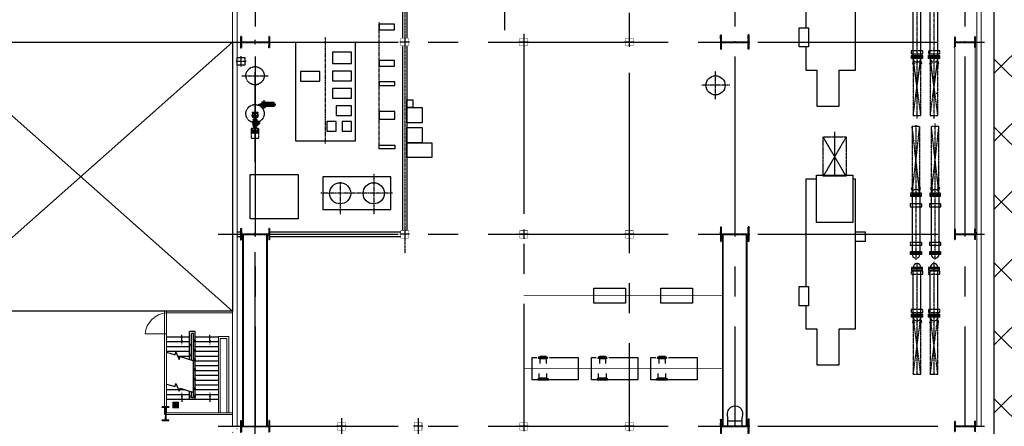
# Model space of a CAD drawing. Header units: inches. Extents: x -8998005 to 170525121, y -30058259 to 1575573.
# Tile 32 of 107: x -12266 to 39049, y 105000 to 126166. Entities that reach past the tile are written whole.
import ezdxf
from ezdxf.lldxf.tags import DXFTag

# ---------------------------------------------------------------- set-up
doc = ezdxf.new("R2010")
doc.units = ezdxf.units.IN
doc.header["$LTSCALE"] = 5
doc.header["$MEASUREMENT"] = 0
for name, pattern in [('CENTER', [2, 1.25, -0.25, 0.25, -0.25]), ('CENTER2', [1.125, 0.75, -0.125, 0.125, -0.125]), ('DASHDOT', [1, 0.5, -0.25, 0, -0.25]), ('HIDDEN', [0.375, 0.25, -0.125]), ('PHANTOM', [2.5, 1.25, -0.25, 0.25, -0.25, 0.25, -0.25])]:
    doc.linetypes.add(name, pattern=pattern)
for name, color, linetype in [('0-7-COL', 2, 'CENTER'), ('ACW', 7, 'Continuous'), ('Aux_col', 1, 'Continuous'), ('B4CON', 5, 'Continuous'), ('BLDG_H', 9, 'Continuous'), ('CANAL', 4, 'Continuous'), ('CEN', 9, 'CENTER'), ('CENTER', 8, 'Continuous'), ('COL', 1, 'CENTER'), ('DIM', 7, 'Continuous'), ('DMCW PIPING', 3, 'Continuous'), ('EQP', 7, 'Continuous'), ('EQP0', 1, 'Continuous'), ('EQP850', 3, 'Continuous'), ('EQPT', 1, 'Continuous'), ('GRID', 1, 'CENTER2'), ('HATCH', 8, 'Continuous'), ('LOGO', 7, 'Continuous'), ('MECH_EQ', 6, 'Continuous'), ('PIPE LINE', 1, 'Continuous'), ('PIPINSU', 6, 'Continuous'), ('STR', 1, 'Continuous'), ('TCE-ME-ROAD', 244, 'Continuous'), ('TG_Col', 2, 'Continuous')]:
    doc.layers.add(name, color=color, linetype=linetype)
doc.layers.add('wall', color=11, linetype='Continuous', lineweight=18)
tags = doc.linetypes.add('CENTRE', pattern=[1.5, 0.75, -0.25, 0.25, -0.25]).pattern_tags.tags
tags[10:11] = [DXFTag(74, 4), DXFTag(75, 0), DXFTag(340, '0'), DXFTag(46, 1.0), DXFTag(50, 0.0), DXFTag(44, 0.0), DXFTag(45, 0.0)]
tags[8:9] = [DXFTag(74, 4), DXFTag(75, 0), DXFTag(340, '0'), DXFTag(46, 1.0), DXFTag(50, 0.0), DXFTag(44, 0.0), DXFTag(45, 0.0)]
tags[6:7] = [DXFTag(74, 4), DXFTag(75, 0), DXFTag(340, '0'), DXFTag(46, 1.0), DXFTag(50, 0.0), DXFTag(44, 0.0), DXFTag(45, 0.0)]
tags[4:5] = [DXFTag(74, 4), DXFTag(75, 0), DXFTag(340, '0'), DXFTag(46, 1.0), DXFTag(50, 0.0), DXFTag(44, 0.0), DXFTag(45, 0.0)]

# ---------------------------------------------------------------- blocks, each defined once
blk = doc.blocks.new('AA')
at = {"color": 0, "linetype": 'ByBlock'}
blk.add_solid([(0, 0), (-4, 1), (-4, -1)], dxfattribs=at)
blk = doc.blocks.new('A$C5C0C65E7')
at = {"layer": 'Aux_col'}
for p, q in [((-125, 0), (125, 0)), ((0, 125), (0, -125))]:
    blk.add_line(p, q, dxfattribs=at)
at = {"layer": 'Aux_col', "const_width": 10, "flags": 128}
blk.add_lwpolyline([(-100, -100), (100, -100), (100, 100), (-100, 100)], close=True, dxfattribs=at)
blk = doc.blocks.new('A$C72AF697D')
at = {"layer": 'Aux_col', "xscale": 2, "yscale": 2, "zscale": 2}
blk.add_blockref('A$C5C0C65E7', (0, 0), dxfattribs=at)
blk = doc.blocks.new('A$C46F14D0A')
at = {"layer": 'Aux_col', "xscale": 2, "yscale": 2, "zscale": 2}
blk.add_blockref('A$C5C0C65E7', (0, 0), dxfattribs=at)
blk = doc.blocks.new('A$C41E52089')
at = {"layer": 'COL'}
h = blk.add_hatch(dxfattribs=at)
h.set_pattern_fill('ANSI31', color=256, scale=100, style=0)
h.paths.add_polyline_path([(300, -710), (0, -710), (0, -750), (300, -750)])
h.paths.add_polyline_path([(0, -710), (-300, -710), (-300, -750), (0, -750)])
h.paths.add_polyline_path([(0, 0), (-13, 0), (-13, -710), (0, -710)])
h.paths.add_polyline_path([(0, 710), (-13, 710), (-13, 0), (0, 0)])
h.paths.add_polyline_path([(12, 0), (0, 0), (0, -710), (12, -710)])
h.paths.add_polyline_path([(12, 710), (0, 710), (0, 0), (12, 0)])
h.paths.add_polyline_path([(300, 750), (0, 750), (0, 710), (12, 710), (300, 710)])
h.paths.add_polyline_path([(0, 750), (-300, 750), (-300, 710), (0, 710)])
for p, q in [((-300, 750), (300, 750)), ((-300, 750), (-300, 710)), ((-300, 710), (300, 710)), ((-13, -710), (-13, 710)), ((12, -710), (12, 710)), ((300, 750), (300, 710)), ((-300, -710), (300, -710)), ((-300, -750), (-300, -710)), ((-300, -750), (300, -750)), ((300, -750), (300, -710))]:
    blk.add_line(p, q, dxfattribs=at)
at = {"layer": 'COL', "color": 2}
for p, q in [((0, -790), (0, 790)), ((123, 0), (-123, 0))]:
    blk.add_line(p, q, dxfattribs=at)
blk = doc.blocks.new('A$C1C927E47')
at = {"layer": 'COL'}
h = blk.add_hatch(dxfattribs=at)
h.set_pattern_fill('ANSI31', color=256, scale=100, style=0)
h.paths.add_polyline_path([(375, 750), (0, 750), (0, 700), (375, 700)])
h.paths.add_polyline_path([(0, 750), (-375, 750), (-375, 700), (0, 700)])
h.paths.add_polyline_path([(16, 0), (0, 0), (0, -700), (16, -700)])
h.paths.add_polyline_path([(16, 700), (0, 700), (0, 0), (16, 0)])
h.paths.add_polyline_path([(0, 700), (-16, 700), (-16, 0), (0, 0)])
h.paths.add_polyline_path([(0, 0), (-16, 0), (-16, -700), (0, -700)])
h.paths.add_polyline_path([(0, -700), (-375, -700), (-375, -750), (0, -750)])
h.paths.add_polyline_path([(375, -700), (0, -700), (0, -750), (375, -750)])
for p, q in [((375, 750), (-375, 750)), ((-375, 750), (-375, 700)), ((375, 700), (-375, 700)), ((-16, -700), (-16, 700)), ((16, -700), (16, 700)), ((375, 750), (375, 700)), ((-375, -700), (375, -700)), ((-375, -750), (-375, -700)), ((-375, -750), (375, -750)), ((375, -750), (375, -700))]:
    blk.add_line(p, q, dxfattribs=at)
at = {"layer": 'COL', "color": 2}
for p, q in [((0, -782), (0, 782)), ((44, 0), (-44, 0))]:
    blk.add_line(p, q, dxfattribs=at)
blk = doc.blocks.new('A$C14326149')
at = {"layer": 'COL'}
h = blk.add_hatch(dxfattribs=at)
h.set_pattern_fill('ANSI31', color=256, scale=100, style=0)
h.paths.add_polyline_path([(275, 550), (0, 550), (0, 510), (275, 510)])
h.paths.add_polyline_path([(0, 510), (0, 550), (-275, 550), (-275, 510)])
h.paths.add_polyline_path([(0, -550), (0, -510), (-275, -510), (-275, -550)])
h.paths.add_polyline_path([(0, -510), (0, -550), (275, -550), (275, -510)])
h.paths.add_polyline_path([(-16, 0), (0, 0), (0, 510), (-16, 510)])
h.paths.add_polyline_path([(0, 0), (16, 0), (16, 510), (0, 510)])
h.paths.add_polyline_path([(16, 0), (0, 0), (0, -510), (16, -510)])
h.paths.add_polyline_path([(-16, -510), (0, -510), (0, 0), (-16, 0)])
for p, q in [((275, 550), (-275, 550)), ((-275, 550), (-275, 510)), ((275, 550), (275, 510)), ((275, 510), (-275, 510)), ((-16, -510), (-16, 510)), ((16, -510), (16, 510)), ((-275, -510), (275, -510)), ((-275, -550), (-275, -510)), ((275, -550), (275, -510)), ((-275, -550), (275, -550))]:
    blk.add_line(p, q, dxfattribs=at)
at = {"layer": 'COL', "color": 2}
for p, q in [((0, -582), (0, 582)), ((44, 0), (-44, 0))]:
    blk.add_line(p, q, dxfattribs=at)
blk = doc.blocks.new('BFP')
at = {"layer": 'DIM', "color": 1}
for points in [[(47313, 130322), (47813, 130322), (47813, 129822), (47313, 129822)], [(60783, 130322), (61283, 130322), (61283, 129822), (60783, 129822)], [(74253, 130322), (74753, 130322), (74753, 129822), (74253, 129822)], [(50163, 127372), (51163, 127372), (51163, 126872), (50163, 126872)], [(63633, 127372), (64633, 127372), (64633, 126872), (63633, 126872)], [(77103, 127372), (78103, 127372), (78103, 126872), (77103, 126872)]]:
    blk.add_lwpolyline(points, close=True, dxfattribs=at)
at = {"layer": 'DIM', "color": 1, "flags": 128}
for points in [[(44368, 129680), (46835, 129680), (46835, 127780), (44368, 127780)], [(57838, 129680), (60305, 129680), (60305, 127780), (57838, 127780)], [(71308, 129680), (73775, 129680), (73775, 127780), (71308, 127780)]]:
    blk.add_lwpolyline(points, close=True, dxfattribs=at)
for points in [[(52375, 127809), (54240, 127809), (54240, 128969), (52375, 128969), (52375, 129822), (44570, 129822), (44570, 129680)], [(65845, 127809), (67710, 127809), (67710, 128969), (65845, 128969), (65845, 129822), (58040, 129822), (58040, 129680)], [(79315, 127809), (81180, 127809), (81180, 128969), (79315, 128969), (79315, 129822), (71510, 129822), (71510, 129680)], [(44570, 127780), (44570, 127222), (50163, 127222), (50163, 127372), (51163, 127372), (51163, 127222), (52375, 127222), (52375, 127809)], [(58040, 127780), (58040, 127222), (63633, 127222), (63633, 127372), (64633, 127372), (64633, 127222), (65845, 127222), (65845, 127809)], [(71510, 127780), (71510, 127222), (77103, 127222), (77103, 127372), (78103, 127372), (78103, 127222), (79315, 127222), (79315, 127809)]]:
    blk.add_lwpolyline(points, dxfattribs=at)
at = {"layer": 'GRID'}
for p, q in [((42374, 129330), (44424, 128130)), ((44424, 129330), (42374, 128130)), ((55844, 129330), (57894, 128130)), ((57894, 129330), (55844, 128130)), ((69314, 129330), (71364, 128130)), ((71364, 129330), (69314, 128130))]:
    blk.add_line(p, q, dxfattribs=at)
for points in [[(42374, 129330), (44424, 129330), (44424, 128130), (42374, 128130)], [(55844, 129330), (57894, 129330), (57894, 128130), (55844, 128130)], [(69314, 129330), (71364, 129330), (71364, 128130), (69314, 128130)]]:
    blk.add_lwpolyline(points, close=True, dxfattribs=at)
blk = doc.blocks.new('Single TG')
at = {"color": 2, "linetype": 'CENTER', "ltscale": 2500}
blk.add_line((-1250, -24000), (40000, -24000), dxfattribs=at)
at = {"color": 3}
for p, q in [((38065, -29085), (39800, -29085)), ((40200, -29085), (40200, -29085)), ((40200, -29085), (49800, -29085)), ((38295, -29315), (39800, -29315)), ((40200, -29315), (40200, -29315)), ((40200, -29315), (49800, -29315)), ((49885, -36246), (49885, -29400)), ((50115, -36246), (50115, -29400)), ((49885, -37940), (49885, -37750)), ((50115, -37940), (50115, -37750))]:
    blk.add_line(p, q, dxfattribs=at)
at = {"color": 2, "linetype": 'CENTER'}
for p, q in [((47870, -29844), (47870, -33576)), ((45560, -30535), (38959, -30535)), ((46839, -30815), (48970, -30815)), ((47287, -32565), (48970, -32565)), ((45282, -33325), (39763, -33325))]:
    blk.add_line(p, q, dxfattribs=at)
at = {"linetype": 'Continuous', "ltscale": 100}
for points in [[(52810, -14200), (53590, -14200), (53590, -15850), (52810, -15850)], [(52810, -17700), (53590, -17700), (53590, -19350), (52810, -19350)]]:
    blk.add_lwpolyline(points, close=True, dxfattribs=at)
at = {"color": 2}
blk.add_lwpolyline([(47020, -33465), (48720, -33465), (48720, -29915), (47020, -29915)], close=True, dxfattribs=at)
at = {"color": 7}
for centre in [(47870, -30815), (47870, -32565)]:
    blk.add_circle(centre, 550, dxfattribs=at)
at = {"layer": '0-7-COL', "linetype": 'CENTER2', "ltscale": 2, "const_width": 50, "flags": 128}
for points in [[(53200, -12622), (53200, -23000)], [(57000, -23000), (57000, -12622)]]:
    blk.add_lwpolyline(points, dxfattribs=at)
at = {"layer": 'ACW'}
for p, q in [((56497, -15628), (56472, -15614)), ((56497, -15628), (56740, -15628)), ((56497, -15628), (56497, -15952)), ((57497, -15587), (57260, -15587)), ((57497, -15587), (57522, -15572)), ((57497, -15587), (57497, -15993)), ((56497, -15952), (56472, -15966)), ((56497, -15952), (56740, -15952)), ((57497, -15993), (57260, -15993)), ((57497, -15993), (57522, -16008)), ((56497, -18728), (56472, -18714)), ((56497, -18728), (56740, -18728)), ((56497, -18728), (56497, -19052)), ((57497, -18687), (57260, -18687)), ((57497, -18687), (57522, -18672)), ((57497, -18687), (57497, -19093)), ((56497, -19052), (56472, -19066)), ((56497, -19052), (56740, -19052)), ((57497, -19093), (57260, -19093)), ((57497, -19093), (57522, -19108)), ((56497, -21828), (56472, -21814)), ((56497, -21828), (56740, -21828)), ((56497, -21828), (56497, -22152)), ((57497, -21787), (57260, -21787)), ((57497, -21787), (57522, -21772)), ((57497, -21787), (57497, -22193)), ((56497, -22152), (56472, -22166)), ((56497, -22152), (56740, -22152)), ((57497, -22193), (57260, -22193)), ((57497, -22193), (57522, -22208))]:
    blk.add_line(p, q, dxfattribs=at)
at = {"layer": 'ACW', "color": 6}
for p, q in [((56365, -15952), (56408, -15952)), ((56365, -18728), (56408, -18728)), ((56365, -19052), (56408, -19052))]:
    blk.add_line(p, q, dxfattribs=at)
at = {"layer": 'ACW'}
for points in [[(56440, -16019), (56440, -15562), (56408, -15562), (56408, -16019)], [(56440, -16019), (56440, -15562), (56472, -15562), (56472, -16019)], [(57560, -16070), (57560, -15511), (57522, -15511), (57522, -16070)], [(57560, -16070), (57560, -15511), (57598, -15511), (57598, -16070)], [(56440, -19119), (56440, -18662), (56408, -18662), (56408, -19119)], [(56440, -19119), (56440, -18662), (56472, -18662), (56472, -19119)], [(57560, -19170), (57560, -18611), (57522, -18611), (57522, -19170)], [(57560, -19170), (57560, -18611), (57598, -18611), (57598, -19170)], [(56440, -22219), (56440, -21762), (56408, -21762), (56408, -22219)], [(56440, -22219), (56440, -21762), (56472, -21762), (56472, -22219)], [(57560, -22270), (57560, -21711), (57522, -21711), (57522, -22270)], [(57560, -22270), (57560, -21711), (57598, -21711), (57598, -22270)]]:
    blk.add_lwpolyline(points, close=True, dxfattribs=at)
at = {"layer": 'B4CON', "color": 1}
for p, q in [((43152, -36024), (43152, -36505)), ((43152, -36024), (43164, -36024)), ((43164, -36036), (43164, -36001)), ((43164, -36036), (43325, -36036)), ((43169, -36036), (43169, -36199)), ((43320, -36199), (43169, -36199)), ((43180, -36036), (43180, -36199)), ((43182, -36199), (43182, -36208)), ((43190, -36036), (43190, -36199)), ((43293, -36223), (43196, -36223)), ((43196, -36223), (43196, -36469)), ((43197, -35967), (43197, -35967)), ((43200, -36036), (43200, -36199)), ((43288, -35960), (43201, -35960)), ((43201, -35960), (43201, -35963)), ((43210, -36036), (43210, -36199)), ((43220, -36036), (43220, -36199)), ((43230, -36036), (43230, -36199)), ((43240, -36036), (43240, -36199)), ((43250, -36036), (43250, -36199)), ((43260, -36036), (43260, -36199)), ((43270, -36036), (43270, -36199)), ((43280, -36036), (43280, -36199)), ((43288, -35960), (43288, -35963)), ((43290, -36036), (43290, -36199)), ((43292, -35967), (43292, -35967)), ((43293, -36223), (43293, -36469)), ((43300, -36036), (43300, -36199)), ((43307, -36199), (43307, -36208)), ((43310, -36036), (43310, -36199)), ((43320, -36036), (43320, -36199)), ((43325, -36036), (43325, -36001)), ((43325, -36024), (43334, -36024)), ((43334, -36505), (43334, -36024)), ((43135, -36492), (43135, -36488)), ((43135, -36607), (43135, -36612)), ((43191, -36505), (43148, -36505)), ((43191, -36594), (43148, -36594)), ((43152, -36594), (43152, -36604)), ((43191, -36604), (43152, -36604)), ((43298, -36469), (43191, -36469)), ((43193, -36469), (43191, -36469)), ((43191, -36505), (43191, -36469)), ((43298, -36486), (43191, -36486)), ((43191, -36594), (43191, -36630)), ((43298, -36613), (43191, -36613)), ((43298, -36630), (43191, -36630)), ((43193, -36630), (43191, -36630)), ((43223, -36766), (43223, -36744)), ((43266, -36766), (43223, -36766)), ((43225, -36805), (43225, -36766)), ((43264, -36805), (43225, -36805)), ((43245, -36766), (43266, -36766)), ((43264, -36805), (43264, -36766)), ((43296, -36469), (43298, -36469)), ((43296, -36630), (43298, -36630)), ((43298, -36505), (43298, -36469)), ((43341, -36505), (43298, -36505)), ((43341, -36594), (43298, -36594)), ((43298, -36594), (43298, -36630)), ((43334, -36604), (43298, -36604)), ((43334, -36594), (43334, -36604)), ((43355, -36492), (43355, -36488)), ((43355, -36607), (43355, -36612)), ((44048, -36937), (44046, -36937)), ((44046, -36937), (44046, -37064)), ((44076, -36905), (44048, -36905)), ((44048, -36905), (44048, -36937)), ((44076, -37096), (44076, -36905)), ((44076, -36911), (44082, -36911)), ((44076, -36923), (44082, -36923)), ((44083, -36937), (44092, -36937)), ((44092, -36927), (44096, -36927)), ((44092, -36936), (44096, -36936)), ((44096, -36917), (44147, -36917)), ((44096, -37083), (44096, -36917)), ((44141, -36840), (44109, -36840)), ((44109, -36840), (44109, -36868)), ((44109, -36868), (44300, -36868)), ((44116, -36892), (44293, -36892)), ((44116, -36951), (44116, -36892)), ((44119, -36874), (44119, -36868)), ((44131, -36874), (44131, -36868)), ((44135, -36871), (44137, -36871)), ((44135, -36871), (44137, -36871)), ((44268, -36838), (44141, -36838)), ((44141, -36838), (44141, -36840)), ((44146, -36888), (44146, -36892)), ((44148, -36888), (44148, -36882)), ((44155, -36888), (44155, -36892)), ((44261, -36888), (44261, -36882)), ((44262, -36888), (44262, -36892)), ((44262, -36917), (44313, -36917)), ((44268, -36840), (44268, -36838)), ((44300, -36840), (44268, -36840)), ((44271, -36888), (44271, -36892)), ((44274, -36871), (44272, -36871)), ((44278, -36874), (44278, -36868)), ((44290, -36874), (44290, -36868)), ((44293, -36951), (44293, -36892)), ((44300, -36868), (44300, -36840)), ((44313, -37083), (44313, -36917)), ((44317, -36927), (44313, -36927)), ((44317, -36936), (44313, -36936)), ((44326, -36937), (44317, -36937)), ((44334, -36911), (44327, -36911)), ((44334, -36923), (44327, -36923)), ((44334, -37096), (44334, -36905)), ((44334, -36905), (44362, -36905)), ((44362, -36905), (44362, -36937)), ((44362, -36937), (44364, -36937)), ((44364, -36937), (44364, -37064)), ((43959, -36956), (44016, -36956)), ((43959, -37044), (44016, -37044)), ((44046, -37064), (44048, -37064)), ((44048, -37064), (44048, -37096)), ((44048, -37096), (44076, -37096)), ((44083, -37063), (44092, -37063)), ((44092, -37064), (44096, -37064)), ((44092, -37073), (44096, -37073)), ((44096, -37083), (44147, -37083)), ((44116, -37108), (44116, -37049)), ((44116, -37108), (44293, -37108)), ((44146, -37112), (44146, -37108)), ((44155, -37112), (44155, -37108)), ((44254, -37112), (44254, -37108)), ((44262, -37083), (44313, -37083)), ((44263, -37112), (44263, -37108)), ((44293, -37108), (44293, -37049)), ((44317, -37064), (44313, -37064)), ((44317, -37073), (44313, -37073)), ((44326, -37063), (44317, -37063)), ((44362, -37096), (44334, -37096)), ((44364, -37064), (44362, -37064)), ((44362, -37064), (44362, -37096)), ((44394, -36956), (44450, -36956)), ((44394, -37044), (44450, -37044))]:
    blk.add_line(p, q, dxfattribs=at)
for points in [[(43320, -36128), (43320, -36108), (43322, -36108), (43322, -36128)], [(43329, -36012), (43329, -36007), (43325, -36007), (43325, -36012)], [(43107, -36613), (43105, -36613), (43105, -36486), (43107, -36486), (43107, -36454), (43135, -36454), (43135, -36645), (43107, -36645)], [(43202, -36469), (43202, -36463), (43208, -36463), (43208, -36469)], [(43202, -36630), (43202, -36636), (43208, -36636), (43208, -36630)], [(43217, -36469), (43217, -36463), (43223, -36463), (43223, -36469)], [(43217, -36630), (43217, -36636), (43223, -36636), (43223, -36630)], [(43272, -36469), (43272, -36463), (43266, -36463), (43266, -36469)], [(43272, -36630), (43272, -36636), (43266, -36636), (43266, -36630)], [(43287, -36469), (43287, -36463), (43281, -36463), (43281, -36469)], [(43287, -36630), (43287, -36636), (43281, -36636), (43281, -36630)], [(43383, -36613), (43385, -36613), (43385, -36486), (43383, -36486), (43383, -36454), (43355, -36454), (43355, -36645), (43383, -36645)], [(44076, -36907), (44082, -36907), (44082, -36928), (44076, -36928)], [(44096, -36923), (44092, -36923), (44092, -36940), (44096, -36940)], [(44114, -36874), (44114, -36868), (44135, -36868), (44135, -36874)], [(44159, -36892), (44159, -36888), (44142, -36888), (44142, -36892)], [(44258, -36892), (44258, -36888), (44275, -36888), (44275, -36892)], [(44295, -36874), (44295, -36868), (44274, -36868), (44274, -36874)], [(44313, -36923), (44317, -36923), (44317, -36940), (44313, -36940)], [(44334, -36907), (44327, -36907), (44327, -36928), (44334, -36928)], [(44096, -37077), (44092, -37077), (44092, -37060), (44096, -37060)], [(44159, -37108), (44159, -37112), (44142, -37112), (44142, -37108)], [(44250, -37108), (44250, -37112), (44267, -37112), (44267, -37108)], [(44313, -37077), (44317, -37077), (44317, -37060), (44313, -37060)]]:
    blk.add_lwpolyline(points, close=True, dxfattribs=at)
for points in [[(43225, -36744), (43225, -36714, 0.256742), (43214, -36690, -0.367209), (43195, -36661), (43195, -36633)], [(43245, -36747, -0.322349), (43266, -36747)], [(43264, -36744), (43264, -36714, -0.256742), (43275, -36690, 0.367209), (43294, -36661), (43294, -36633)]]:
    blk.add_lwpolyline(points, format="xyb", dxfattribs=at)
for points in [[(43266, -36766), (43266, -36744), (43266, -36744), (43223, -36744)], [(43698, -36907), (43698, -36845), (43665, -36845), (43665, -37155), (43698, -37155), (43698, -37093)], [(44022, -37054), (44016, -37054), (44016, -36946), (44022, -36946), (44022, -36905), (44044, -36905), (44044, -36937), (44046, -36937), (44046, -37064), (44044, -37064), (44044, -37096), (44022, -37096), (44022, -37054)], [(44151, -36814), (44151, -36808), (44259, -36808), (44259, -36814), (44300, -36814), (44300, -36836), (44268, -36836), (44268, -36838), (44141, -36838), (44141, -36836), (44109, -36836), (44109, -36814), (44151, -36814)], [(44388, -37054), (44394, -37054), (44394, -36946), (44388, -36946), (44388, -36905), (44366, -36905), (44366, -36937), (44364, -36937), (44364, -37064), (44366, -37064), (44366, -37096), (44388, -37096), (44388, -37054)], [(44711, -36907), (44711, -36845), (44745, -36845), (44745, -37155), (44711, -37155), (44711, -37093)]]:
    blk.add_lwpolyline(points, dxfattribs=at)
for points in [[(43728, -36948, 1), (43717, -36948), (43717, -37052, 1), (43728, -37052)], [(43895, -36948, -1), (43906, -36948), (43906, -37052, -1), (43895, -37052)], [(44514, -36948, 1), (44503, -36948), (44503, -37052, 1), (44514, -37052)], [(44681, -36948, -1), (44692, -36948), (44692, -37052, -1), (44681, -37052)]]:
    blk.add_lwpolyline(points, format="xyb", close=True, dxfattribs=at)
for centre, radius in [((43816, -37000), 150), ((44205, -37000), 101), ((44151, -36938), 7.54), ((44267, -36946), 7.54), ((44594, -37000), 150), ((44142, -37054), 7.54), ((44205, -37000), 41.1), ((44258, -37062), 7.54)]:
    blk.add_circle(centre, radius, dxfattribs=at)
for centre, radius, start, end in [((43197, -36001), 33.3, 90, 180), ((43196, -36208), 14.4, 180, 270), ((43197, -35963), 4.4, 270, 0), ((43292, -35963), 4.4, 180, 270), ((43292, -36001), 33.3, 0, 90), ((43293, -36208), 14.4, 270, 0), ((43322, -36118), 5.7, 270, 90), ((43148, -36492), 13.1, 180, 270), ((43148, -36607), 13.1, 90, 180), ((43119, -36550), 84.2, 328.1448, 31.8552), ((43193, -36633), 2.24, 0, 90), ((43234, -36762), 18.3, 54.2666, 125.7334), ((43234, -36747), 18.3, 234.2666, 305.7334), ((43255, -36747), 18.3, 234.2666, 305.7334), ((43370, -36550), 84.2, 148.1448, 211.8552), ((43296, -36633), 2.24, 90, 180), ((43341, -36492), 13.1, 270, 0), ((43341, -36607), 13.1, 0, 90), ((44085, -36927), 9.8, 185.0702, 257.982), ((44137, -36882), 11.2, 0, 90), ((44272, -36882), 11.2, 90, 180), ((44324, -36927), 9.8, 282.018, 354.9298), ((44085, -37073), 9.8, 102.018, 174.9298), ((44324, -37073), 9.8, 5.0702, 77.982)]:
    blk.add_arc(centre, radius, start, end, dxfattribs=at)
at = {"layer": 'BLDG_H', "color": 9, "linetype": 'Continuous'}
blk.add_line((42681, -1431), (42681, -1510), dxfattribs=at)
at = {"layer": 'BLDG_H', "linetype": 'Continuous'}
for p, q in [((40966, -2500), (41082, -2500)), ((54436, -2500), (54552, -2500))]:
    blk.add_line(p, q, dxfattribs=at)
at = {"layer": 'CEN'}
for p, q in [((43977, -1610), (37995, -1610)), ((51320, -1555), (44241, -1555)), ((43976, -2500), (37970, -2500)), ((44325, -2555), (51330, -2555)), ((42250, -12264), (42250, -13736)), ((42986, -13000), (41514, -13000))]:
    blk.add_line(p, q, dxfattribs=at)
at = {"layer": 'CENTER'}
for p, q in [((44663, -6792), (46984, -6792)), ((43245, -36834), (43245, -35912)), ((43316, -36118), (43334, -36118)), ((43030, -36550), (43459, -36550)), ((44142, -36947), (44160, -36929)), ((44142, -36929), (44160, -36947)), ((44258, -36937), (44275, -36955)), ((44275, -36937), (44258, -36955)), ((44151, -37063), (44134, -37045)), ((44134, -37063), (44151, -37045)), ((44267, -37053), (44249, -37071)), ((44267, -37071), (44249, -37053))]:
    blk.add_line(p, q, dxfattribs=at)
at = {"layer": 'CENTER', "ltscale": 0.25}
for p, q in [((43816, -37187), (43816, -36813)), ((44205, -37112), (44205, -36735)), ((44594, -37187), (44594, -36813)), ((43632, -37000), (44777, -37000))]:
    blk.add_line(p, q, dxfattribs=at)
for centre in [(43816, -37000), (44594, -37000)]:
    blk.add_circle(centre, 130, dxfattribs=at)
at = {"layer": 'DMCW PIPING', "color": 6}
for p, q in [((56365, -15628), (56365, -15952)), ((56365, -15628), (56408, -15628)), ((56365, -18728), (56365, -19052)), ((56365, -21828), (56365, -22152)), ((56365, -21828), (56408, -21828)), ((56365, -22152), (56408, -22152))]:
    blk.add_line(p, q, dxfattribs=at)
at = {"layer": 'EQP0'}
for p, q in [((59984, -11618), (59552, -11618)), ((59709, -12368), (59709, -11618)), ((59984, -12368), (59519, -12368))]:
    blk.add_line(p, q, dxfattribs=at)
for points in [[(40025, -34885), (45145, -34885), (45145, -31765), (40025, -31765)], [(40800, -37540), (41200, -37540), (41200, -37940), (40800, -37940)]]:
    blk.add_lwpolyline(points, close=True, dxfattribs=at)
blk.add_circle((42250, -13000), 500, dxfattribs=at)
blk.add_arc((59361, -11985), 414, 62.5647, 292.3804, dxfattribs=at)
at = {"layer": 'EQP850'}
for points in [[(45250, -29085), (45250, -27785), (46000, -27785), (46000, -29085)], [(43400, -28285), (44200, -28285), (44200, -29085), (43400, -29085)], [(44450, -28285), (45250, -28285), (45250, -29085), (44450, -29085)], [(43000, -28785), (43400, -28785), (43400, -29085), (43000, -29085)]]:
    blk.add_lwpolyline(points, close=True, dxfattribs=at)
at = {"layer": 'EQPT'}
blk.add_lwpolyline([(46900, -34755), (49200, -34755), (49200, -37255), (46900, -37255)], close=True, dxfattribs=at)
at = {"layer": 'GRID', "linetype": 'CENTER2', "ltscale": 2500}
for p, q in [((40000, -38914), (40000, 1010)), ((50000, -38914), (50000, 1010)), ((60000, -38914), (60000, 1010)), ((-1437, 0), (60000, 0)), ((-1437, -12000), (60000, -12000)), ((-583, -17500), (60000, -17500)), ((39570, -23000), (60000, -23000)), ((-1437, -37000), (60000, -37000))]:
    blk.add_line(p, q, dxfattribs=at)
at = {"layer": 'GRID'}
for p, q in [((40988, -1469), (41035, -1422)), ((41035, -1422), (41114, -1422)), ((47679, -1367), (47600, -1367)), ((47726, -1414), (47679, -1367)), ((54458, -1469), (54505, -1422)), ((54505, -1422), (54584, -1422)), ((40988, -1751), (41035, -1798)), ((41035, -1798), (41114, -1798)), ((47679, -1743), (47600, -1743)), ((47726, -1696), (47679, -1743)), ((57294, -1610), (51440, -1610)), ((57294, -1610), (51465, -1610)), ((54458, -1751), (54505, -1798)), ((54505, -1798), (54584, -1798)), ((40988, -2359), (41035, -2312)), ((41035, -2312), (41114, -2312)), ((47679, -2367), (47600, -2367)), ((47726, -2414), (47679, -2367)), ((57294, -2500), (51489, -2500)), ((54458, -2359), (54505, -2312)), ((54505, -2312), (54584, -2312)), ((40988, -2641), (41035, -2688)), ((41035, -2688), (41114, -2688)), ((47679, -2743), (47600, -2743)), ((47726, -2696), (47679, -2743)), ((54458, -2641), (54505, -2688)), ((54505, -2688), (54584, -2688)), ((41750, -37692), (41750, -36308)), ((40725, -37740), (41275, -37740)), ((41000, -38015), (41000, -37465))]:
    blk.add_line(p, q, dxfattribs=at)
at = {"layer": 'GRID', "linetype": 'CENTER2', "ltscale": 4}
blk.add_line((38065, -29200), (50991, -29200), dxfattribs=at)
at = {"layer": 'LOGO', "color": 6}
for points in [[(39060, -30535), (39360, -30535), (39360, -29725), (39060, -29725)], [(40960, -30535), (41260, -30535), (41260, -29725), (40960, -29725)], [(42060, -30535), (42260, -30535), (42260, -29715), (42060, -29715)], [(43610, -30535), (44010, -30535), (44010, -29715), (43610, -29715)], [(45560, -30535), (45360, -30535), (45360, -29715), (45560, -29715)], [(40516, -32965), (41116, -32965), (41116, -31965), (40516, -31965)], [(41516, -32965), (42016, -32965), (42016, -31965), (41516, -31965)], [(42416, -32965), (42916, -32965), (42916, -31965), (42416, -31965)], [(43316, -32765), (43816, -32765), (43816, -31965), (43316, -31965)], [(44136, -32465), (44636, -32465), (44636, -31965), (44136, -31965)], [(44136, -33265), (44636, -33265), (44636, -32765), (44136, -32765)], [(41530, -34628), (42030, -34628), (42030, -33628), (41530, -33628)]]:
    blk.add_lwpolyline(points, close=True, dxfattribs=at)
at = {"layer": 'MECH_EQ'}
for p, q in [((40692, -1410), (38419, -1410)), ((40971, -1451), (41025, -1397)), ((41006, -1486), (41045, -1447)), ((41025, -1397), (41114, -1397)), ((41045, -1447), (41114, -1447)), ((41114, -1372), (41124, -1372)), ((41114, -1372), (41114, -1472)), ((41114, -1472), (41124, -1472)), ((41124, -1372), (41124, -1472)), ((47590, -1317), (47590, -1417)), ((47600, -1317), (47590, -1317)), ((47600, -1417), (47590, -1417)), ((47600, -1317), (47600, -1417)), ((47689, -1342), (47600, -1342)), ((47669, -1392), (47600, -1392)), ((47708, -1431), (47669, -1392)), ((47743, -1396), (47689, -1342)), ((48022, -1355), (50895, -1355)), ((54162, -1410), (51889, -1410)), ((54441, -1451), (54495, -1397)), ((54476, -1486), (54515, -1447)), ((54495, -1397), (54584, -1397)), ((54515, -1447), (54584, -1447)), ((54584, -1372), (54594, -1372)), ((54584, -1372), (54584, -1472)), ((54584, -1472), (54594, -1472)), ((54594, -1372), (54594, -1472)), ((40692, -1810), (38419, -1810)), ((40971, -1769), (41025, -1823)), ((41006, -1734), (41045, -1773)), ((41025, -1823), (41114, -1823)), ((41045, -1773), (41114, -1773)), ((41114, -1848), (41114, -1748)), ((41114, -1748), (41124, -1748)), ((41114, -1848), (41124, -1848)), ((41124, -1848), (41124, -1748)), ((47590, -1793), (47590, -1693)), ((47600, -1693), (47590, -1693)), ((47600, -1793), (47590, -1793)), ((47600, -1793), (47600, -1693)), ((47669, -1718), (47600, -1718)), ((47689, -1768), (47600, -1768)), ((47708, -1679), (47669, -1718)), ((47743, -1714), (47689, -1768)), ((48022, -1755), (50895, -1755)), ((54162, -1810), (51889, -1810)), ((54441, -1769), (54495, -1823)), ((54476, -1734), (54515, -1773)), ((54495, -1823), (54584, -1823)), ((54515, -1773), (54584, -1773)), ((54584, -1848), (54584, -1748)), ((54584, -1748), (54594, -1748)), ((54584, -1848), (54594, -1848)), ((54594, -1848), (54594, -1748)), ((40692, -2300), (38419, -2300)), ((40971, -2341), (41025, -2287)), ((41006, -2376), (41045, -2337)), ((41025, -2287), (41114, -2287)), ((41045, -2337), (41114, -2337)), ((41114, -2262), (41114, -2362)), ((41114, -2262), (41124, -2262)), ((41114, -2362), (41124, -2362)), ((41124, -2262), (41124, -2362)), ((47590, -2317), (47590, -2417)), ((47600, -2317), (47590, -2317)), ((47600, -2417), (47590, -2417)), ((47600, -2317), (47600, -2417)), ((47689, -2342), (47600, -2342)), ((47669, -2392), (47600, -2392)), ((47708, -2431), (47669, -2392)), ((47743, -2396), (47689, -2342)), ((48022, -2355), (50895, -2355)), ((54162, -2300), (51889, -2300)), ((54441, -2341), (54495, -2287)), ((54476, -2376), (54515, -2337)), ((54495, -2287), (54584, -2287)), ((54515, -2337), (54584, -2337)), ((54584, -2262), (54584, -2362)), ((54584, -2262), (54594, -2262)), ((54584, -2362), (54594, -2362)), ((54594, -2262), (54594, -2362)), ((40692, -2700), (38419, -2700)), ((40971, -2659), (41025, -2713)), ((41006, -2624), (41045, -2663)), ((41025, -2713), (41114, -2713)), ((41045, -2663), (41114, -2663)), ((41114, -2638), (41124, -2638)), ((41114, -2738), (41114, -2638)), ((41114, -2738), (41124, -2738)), ((41124, -2738), (41124, -2638)), ((47600, -2693), (47590, -2693)), ((47590, -2793), (47590, -2693)), ((47600, -2793), (47590, -2793)), ((47600, -2793), (47600, -2693)), ((47669, -2718), (47600, -2718)), ((47689, -2768), (47600, -2768)), ((47708, -2679), (47669, -2718)), ((47743, -2714), (47689, -2768)), ((48022, -2755), (50895, -2755)), ((54162, -2700), (51889, -2700)), ((54441, -2659), (54495, -2713)), ((54476, -2624), (54515, -2663)), ((54495, -2713), (54584, -2713)), ((54515, -2663), (54584, -2663)), ((54584, -2638), (54594, -2638)), ((54584, -2738), (54584, -2638)), ((54584, -2738), (54594, -2738)), ((54594, -2738), (54594, -2638))]:
    blk.add_line(p, q, dxfattribs=at)
at = {"layer": 'MECH_EQ', "color": 9, "linetype": 'PHANTOM'}
for p, q in [((43824, -1410), (40847, -1810)), ((43824, -1810), (40847, -1410)), ((43824, -1410), (40847, -1410)), ((40847, -1410), (40847, -1810)), ((43824, -1810), (43824, -1410)), ((47867, -1355), (44390, -1755)), ((47867, -1755), (44390, -1355)), ((57294, -1410), (54317, -1810)), ((57294, -1810), (54317, -1410)), ((57294, -1410), (54317, -1410)), ((54317, -1410), (54317, -1810)), ((57294, -1810), (57294, -1410)), ((40847, -1810), (43824, -1810)), ((54317, -1810), (57294, -1810)), ((43824, -2300), (40847, -2700)), ((43824, -2700), (40847, -2300)), ((43824, -2300), (40847, -2300)), ((40847, -2300), (40847, -2700)), ((43824, -2700), (43824, -2300)), ((47867, -2355), (44390, -2755)), ((47867, -2755), (44390, -2355)), ((57294, -2300), (54317, -2700)), ((57294, -2700), (54317, -2300)), ((57294, -2300), (54317, -2300)), ((54317, -2300), (54317, -2700)), ((57294, -2700), (57294, -2300)), ((40847, -2700), (43824, -2700)), ((54317, -2700), (57294, -2700))]:
    blk.add_line(p, q, dxfattribs=at)
at = {"layer": 'MECH_EQ', "linetype": 'HIDDEN'}
for points in [[(40456, -1310), (40456, -1910), (40606, -1910), (40606, -1310)], [(51925, -1310), (51925, -1910), (52075, -1910), (52075, -1310)], [(53926, -1310), (53926, -1910), (54076, -1910), (54076, -1310)], [(40456, -2200), (40456, -2800), (40606, -2800), (40606, -2200)], [(48424, -2255), (48424, -2855), (48574, -2855), (48574, -2255)], [(50427, -2255), (50427, -2855), (50577, -2855), (50577, -2255)], [(51925, -2200), (51925, -2800), (52075, -2800), (52075, -2200)], [(53926, -2200), (53926, -2800), (54076, -2800), (54076, -2200)], [(44500, -37200), (45000, -37200), (45000, -36800), (44500, -36800)]]:
    blk.add_lwpolyline(points, close=True, dxfattribs=at)
at = {"layer": 'MECH_EQ'}
for points in [[(40769, -1325), (40769, -1895), (40692, -1895), (40692, -1325)], [(40847, -1325), (40847, -1895), (40769, -1895), (40769, -1325)], [(47867, -1270), (47867, -1840), (47945, -1840), (47945, -1270)], [(47945, -1270), (47945, -1840), (48022, -1840), (48022, -1270)], [(48424, -1255), (48424, -1855), (48574, -1855), (48574, -1255)], [(50427, -1255), (50427, -1855), (50577, -1855), (50577, -1255)], [(50973, -1270), (50973, -1840), (50895, -1840), (50895, -1270)], [(51050, -1270), (51050, -1840), (50973, -1840), (50973, -1270)], [(51734, -1325), (51734, -1895), (51811, -1895), (51811, -1325)], [(51811, -1325), (51811, -1895), (51889, -1895), (51889, -1325)], [(54239, -1325), (54239, -1895), (54162, -1895), (54162, -1325)], [(54317, -1325), (54317, -1895), (54239, -1895), (54239, -1325)], [(40769, -2215), (40769, -2785), (40692, -2785), (40692, -2215)], [(40847, -2215), (40847, -2785), (40769, -2785), (40769, -2215)], [(47867, -2270), (47867, -2840), (47945, -2840), (47945, -2270)], [(47945, -2270), (47945, -2840), (48022, -2840), (48022, -2270)], [(50973, -2270), (50973, -2840), (50895, -2840), (50895, -2270)], [(51050, -2270), (51050, -2840), (50973, -2840), (50973, -2270)], [(51734, -2215), (51734, -2785), (51811, -2785), (51811, -2215)], [(51811, -2215), (51811, -2785), (51889, -2785), (51889, -2215)], [(54239, -2215), (54239, -2785), (54162, -2785), (54162, -2215)], [(54317, -2215), (54317, -2785), (54239, -2785), (54239, -2215)]]:
    blk.add_lwpolyline(points, close=True, dxfattribs=at)
for points in [[(41037, -1422), (41293, -1422)], [(47523, -1367), (47267, -1367)], [(54507, -1422), (54763, -1422)], [(41037, -1798), (41293, -1798)], [(47523, -1743), (47267, -1743)], [(54507, -1798), (54763, -1798)], [(41037, -2312), (41293, -2312)], [(47523, -2367), (47267, -2367)], [(54507, -2312), (54763, -2312)], [(41037, -2688), (41293, -2688)], [(47523, -2743), (47267, -2743)], [(54507, -2688), (54763, -2688)]]:
    blk.add_lwpolyline(points, dxfattribs=at)
at = {"layer": 'MECH_EQ', "color": 9, "linetype": 'PHANTOM'}
for points in [[(47867, -1755), (47867, -1355), (44390, -1355), (44390, -1755)], [(47867, -2755), (47867, -2355), (44390, -2355), (44390, -2755)]]:
    blk.add_lwpolyline(points, close=True, dxfattribs=at)
at = {"layer": 'MECH_EQ', "linetype": 'HIDDEN'}
for centre in [(41750, -37000), (43725, -37000)]:
    blk.add_circle(centre, 475, dxfattribs=at)
at = {"layer": 'MECH_EQ'}
for centre, start, end in [((40847, -1610), 270, 90), ((47867, -1555), 90, 270), ((51050, -1555), 270, 90), ((51734, -1610), 90, 270), ((54317, -1610), 270, 90), ((40847, -2500), 270, 90), ((47867, -2555), 90, 270), ((51050, -2555), 270, 90), ((51734, -2500), 90, 270), ((54317, -2500), 270, 90)]:
    blk.add_arc(centre, 200, start, end, dxfattribs=at)
at = {"layer": 'PIPE LINE'}
for points in [[(56413, -15460), (56413, -13955), (57588, -13955), (57588, -15456)], [(57588, -16119), (57588, -16365), (56413, -16365), (56413, -16118)], [(56413, -18560), (56413, -17055), (57588, -17055), (57588, -18556)], [(57588, -19219), (57588, -19465), (56413, -19465), (56413, -19218)], [(56413, -21660), (56413, -20155), (57588, -20155), (57588, -21656)], [(57588, -22319), (57588, -22565), (56413, -22565), (56413, -22318)]]:
    blk.add_lwpolyline(points, dxfattribs=at)
at = {"layer": 'PIPINSU'}
blk.add_circle((41000, -37740), 25, dxfattribs=at)
at = {"layer": 'STR', "color": 7, "linetype": 'DASHDOT'}
for points, const_width in [([(40300, 526), (49744, 526)], 50), ([(40300, -526), (49744, -526)], 50), ([(50037, -11378), (59962, -11378)], 100), ([(50037, -12622), (59962, -12622)], 100), ([(50037, -36378), (59962, -36378)], 100), ([(50037, -37622), (59962, -37622)], 100)]:
    blk.add_lwpolyline(points, dxfattribs=dict(at, const_width=const_width))
at = {"layer": 'wall'}
for p, q in [((17000, 850), (60000, 850)), ((17000, 620), (60000, 620)), ((60000, -37940), (28000, -37940)), ((60000, -38170), (28000, -38170))]:
    blk.add_line(p, q, dxfattribs=at)
at = {"layer": 'Aux_col'}
for p in [(40000, -17500), (50000, -17500), (40000, -23000), (50000, -23000)]:
    blk.add_blockref('A$C72AF697D', p, dxfattribs=at)
at = {"layer": 'Aux_col', "xscale": 2, "yscale": 2, "zscale": 2}
blk.add_blockref('A$C5C0C65E7', (50000, -29200), dxfattribs=at)
at = {"layer": 'COL'}
for p in [(40000, -37000), (50000, -37000), (60000, -37000)]:
    blk.add_blockref('A$C41E52089', p, dxfattribs=at)
at = {"layer": 'DIM'}
for name, p in [('A$C14326149', (40000, 0)), ('A$C14326149', (50000, 0)), ('A$C14326149', (60000, 0)), ('A$C46F14D0A', (40000, -29200))]:
    blk.add_blockref(name, p, dxfattribs=at)
at = {"layer": 'EQP'}
blk.add_blockref('BFP', (-24380, -135522), dxfattribs=at)
at = {"layer": 'HATCH'}
for p in [(40000, -12000), (50000, -12000), (60000, -12000)]:
    blk.add_blockref('A$C1C927E47', p, dxfattribs=at)
at = {"layer": 'MECH_EQ', "yscale": 50, "zscale": 50}
for p, xscale in [((41203, -1422), -50), ((47357, -1367), 50), ((54673, -1422), -50), ((41400, -1798), 50), ((47160, -1743), -50), ((54870, -1798), 50)]:
    blk.add_blockref('AA', p, dxfattribs=dict(at, xscale=xscale))
at = {"layer": 'MECH_EQ', "yscale": 50, "zscale": 50, "rotation": 180}
for p, xscale in [((41400, -2312), -50), ((47160, -2367), 50), ((54870, -2312), -50), ((41203, -2688), 50), ((47357, -2743), -50), ((54673, -2688), 50)]:
    blk.add_blockref('AA', p, dxfattribs=dict(at, xscale=xscale))
blk = doc.blocks.new('Elec Bay Sikka 1')
at = {"layer": 'HATCH'}
h = blk.add_hatch(dxfattribs=at)
h.set_pattern_fill('ANSI32', color=256, scale=1200, style=0)
h.set_pattern_definition([(45, (-12977.86, -98500.05), (-318.198, 318.198), []), (45, (-12765.72, -98500.05), (-318.198, 318.198), [])])
edge = h.paths.add_edge_path()
edge.add_line((-1500, 37850), (43500, 37850))
edge.add_line((-1500, 37621), (43500, 37620))
h = blk.add_hatch(dxfattribs=at)
h.set_pattern_fill('ANSI32', color=256, scale=1200, style=0)
h.set_pattern_definition([(45, (-12977.86, -137290.3), (-318.198, 318.198), []), (45, (-12765.72, -137290.3), (-318.198, 318.198), [])])
edge = h.paths.add_edge_path()
edge.add_line((-1500, -940), (4000, -940))
edge.add_line((-1500, -1170), (4000, -1170))
at = {"layer": 'GRID', "linetype": 'CENTER2', "ltscale": 2500}
for p, q in [((-1924, 8500), (42000, 8500)), ((-1924, 4500), (44161, 4500))]:
    blk.add_line(p, q, dxfattribs=at)
blk = doc.blocks.new('A$C30890952')
at = {"layer": 'Aux_col', "xscale": 2, "yscale": 2, "zscale": 2}
for p in [(0, 19500), (0, 14000), (0, 8500), (0, 4500)]:
    blk.add_blockref('A$C5C0C65E7', p, dxfattribs=at)
blk = doc.blocks.new('A$C6C245FD4')
at = {"layer": 'Aux_col'}
h = blk.add_hatch(dxfattribs=at)
h.set_pattern_fill('ANSI31', color=256, scale=25, style=0)
h.set_pattern_definition([(45, (-182049.0457, -28682.8768), (-2.20970869, 2.20970869), [])])
h.paths.add_polyline_path([(-22, 318), (-22, 350), (-197, 350), (-197, 318)])
h.paths.add_polyline_path([(153, 318), (153, 350), (-22, 350), (-22, 318)])
h.paths.add_polyline_path([(-22, -350), (-22, -318), (-197, -318), (-197, -350)])
h.paths.add_polyline_path([(153, -350), (153, -318), (-22, -318), (-22, -350)])
h.paths.add_polyline_path([(-22, -318), (-12, -318), (-12, 0), (-22, 0)])
h.paths.add_polyline_path([(-32, -318), (-22, -318), (-22, 0), (-32, 0)])
h.paths.add_polyline_path([(-12, 318), (-22, 318), (-22, 0), (-12, 0)])
h.paths.add_polyline_path([(-32, 0), (-22, 0), (-22, 318), (-32, 318)])
for p, q in [((153, 350), (-197, 350)), ((-197, 350), (-197, 318)), ((153, 318), (-197, 318)), ((0, 0), (-44, 0)), ((-32, -318), (-32, 318)), ((-22, -366), (-22, 366)), ((-12, -318), (-12, 318)), ((153, 350), (153, 318)), ((-197, -318), (153, -318)), ((-197, -350), (-197, -318)), ((-197, -350), (153, -350)), ((153, -350), (153, -318))]:
    blk.add_line(p, q, dxfattribs=at)
blk = doc.blocks.new('A$C393B500C')
at = {"layer": 'Aux_col', "rotation": 270}
blk.add_blockref('A$C6C245FD4', (0, -22), dxfattribs=at)
blk = doc.blocks.new('Empty space below Air Washer')
at = {"layer": 'STR'}
h = blk.add_hatch(dxfattribs=at)
h.set_pattern_fill('ANSI37', color=256, scale=500, angle=225, style=0)
h.set_pattern_definition([(270, (35009.5, 26252.25), (62.5, -2e-14), []), (360, (35009.5, 26252.25), (2e-14, 62.5), [])])
h.paths.add_polyline_path([(18622, -4348), (18956, -4348), (18956, -4013), (18622, -4013)])
for p, q in [((15243, -3152), (15243, -1952)), ((15493, -3152), (15493, -1952)), ((15743, -3152), (15743, -1952)), ((15993, -3152), (15993, -1952)), ((16243, -3152), (16243, -1952)), ((16493, -3152), (16493, -1952)), ((16743, -3152), (16743, -1952)), ((16993, -3152), (16993, -1952)), ((17243, -3152), (17243, -1952)), ((17493, -3152), (17493, -1952)), ((17743, -3152), (17743, -1952)), ((17993, -3152), (17993, -1952)), ((18243, -3152), (18243, -1952)), ((18493, -4652), (18493, -1952)), ((15552, -2390), (15140, -2390)), ((18222, -2390), (18634, -2390)), ((18493, -3152), (14964, -3152)), ((14964, -3152), (14964, -3452)), ((16416, -3452), (14964, -3452)), ((18393, -3252), (15064, -3252)), ((15064, -3252), (15064, -3352)), ((16447, -3352), (15064, -3352)), ((15243, -4652), (15243, -3452)), ((15493, -4652), (15493, -3452)), ((15743, -4652), (15743, -3452)), ((15993, -4652), (15993, -3452)), ((16243, -4068), (16243, -3452)), ((18493, -3452), (18070, -3452)), ((18393, -3352), (18101, -3352)), ((18243, -4652), (18243, -3452)), ((18393, -3352), (18393, -3252)), ((15552, -3852), (15140, -3852)), ((17993, -4652), (17993, -3705)), ((18222, -3852), (18634, -3852)), ((17743, -4180), (17743, -4133))]:
    blk.add_line(p, q, dxfattribs=at)
at = {"layer": 'STR', "flags": 128}
for points in [[(16047, -4652), (16184, -4209), (16023, -4160), (16426, -3992), (16266, -3942), (16471, -3275)], [(17701, -4652), (17837, -4209), (17677, -4160), (18080, -3992), (17920, -3942), (18125, -3275)]]:
    blk.add_lwpolyline(points, dxfattribs=at)
at = {"layer": 'STR'}
for centre in [(15444, -3202), (15681, -3402), (15944, -3202), (16181, -3402), (16444, -3202), (16944, -3202), (17444, -3202), (17943, -3202), (18348, -3202), (18348, -3402)]:
    blk.add_circle(centre, 50, dxfattribs=at)
for points in [[(15402, -2340), (15402, -2440), (15702, -2390)], [(18372, -2340), (18372, -2440), (18072, -2390)], [(15402, -3802), (15402, -3902), (15702, -3852)], [(18372, -3802), (18372, -3902), (18072, -3852)]]:
    blk.add_solid(points, dxfattribs=at)
at = {"layer": 'wall'}
for p, q in [((13900, -4752), (13900, -1211)), ((14000, -4647), (14000, -1211)), ((15224, -1952), (15224, -1411)), ((15224, -1411), (19193, -1411)), ((15324, -1852), (15324, -1511)), ((19193, -1511), (15324, -1511)), ((19193, -1211), (19193, -4652)), ((19193, -1211), (19193, -4652)), ((19293, -1211), (19293, -4752)), ((19193, -1952), (15224, -1952)), ((19193, -1852), (15324, -1852)), ((15662, -4652), (13900, -4652)), ((19293, -4752), (13900, -4752)), ((19193, -4652), (14543, -4652)), ((15095, -5763), (15095, -4652))]:
    blk.add_line(p, q, dxfattribs=at)
blk.add_arc((15184, -4581), 1186, 183.1838, 265.6916, dxfattribs=at)
at = {"layer": 'Aux_col'}
blk.add_blockref('A$C393B500C', (19243, -4702), dxfattribs=at)
blk = doc.blocks.new('A$C3BDE1DF4')
at = {"color": 5, "linetype": 'CENTRE', "ltscale": 2}
for p, q in [((242500, -1170), (256500, -17000)), ((256500, -1170), (242500, -17000))]:
    blk.add_line(p, q, dxfattribs=at)
at = {"color": 5}
blk.add_lwpolyline([(242500, -1170), (256500, -1170), (256500, -17000), (242500, -17000)], close=True, dxfattribs=at)
at = {"color": 8}
for name, p in [('Elec Bay Sikka 1', (264000, 0)), ('A$C30890952', (262500, 0)), ('Empty space below Air Washer', (242600, 40))]:
    blk.add_blockref(name, p, dxfattribs=at)
at = {"layer": 'TG_Col', "color": 8}
blk.add_blockref('Single TG', (202500, 37000), dxfattribs=at)
blk = doc.blocks.new('BTG Road')
at = {"layer": 'TCE-ME-ROAD', "ltscale": 100}
blk.add_line((2793394, 418269), (2793394, 237269), dxfattribs=at)

msp = doc.modelspace()

# ---------------------------------------------------------------- hatches: boundary and pattern name
h = msp.add_hatch()
h.set_pattern_fill('ANSI37', scale=20000, style=0)
h.paths.add_polyline_path([(38523, 367500), (45023, 367500), (45023, 0), (38523, 0)])

# ---------------------------------------------------------------- linework, layer by layer
at = {"color": 141}
msp.add_lwpolyline([(38523, 367500), (45023, 367500), (45023, 0), (38523, 0)], close=True, dxfattribs=at)
at = {"layer": 'CANAL', "color": 240, "linetype": 'CENTER2', "ltscale": 7500}
msp.add_line((0, -800000), (0, 1470819), dxfattribs=at)

# ---------------------------------------------------------------- block references
at = {"color": 2, "linetype": 'Continuous', "ltscale": 100, "rotation": 270}
msp.add_blockref('A$C3BDE1DF4', (0, 367500), dxfattribs=at)
at = {"layer": 'DIM'}
msp.add_blockref('BTG Road', (-2754894, -241519), dxfattribs=at)

doc.saveas('drawing.dxf')
